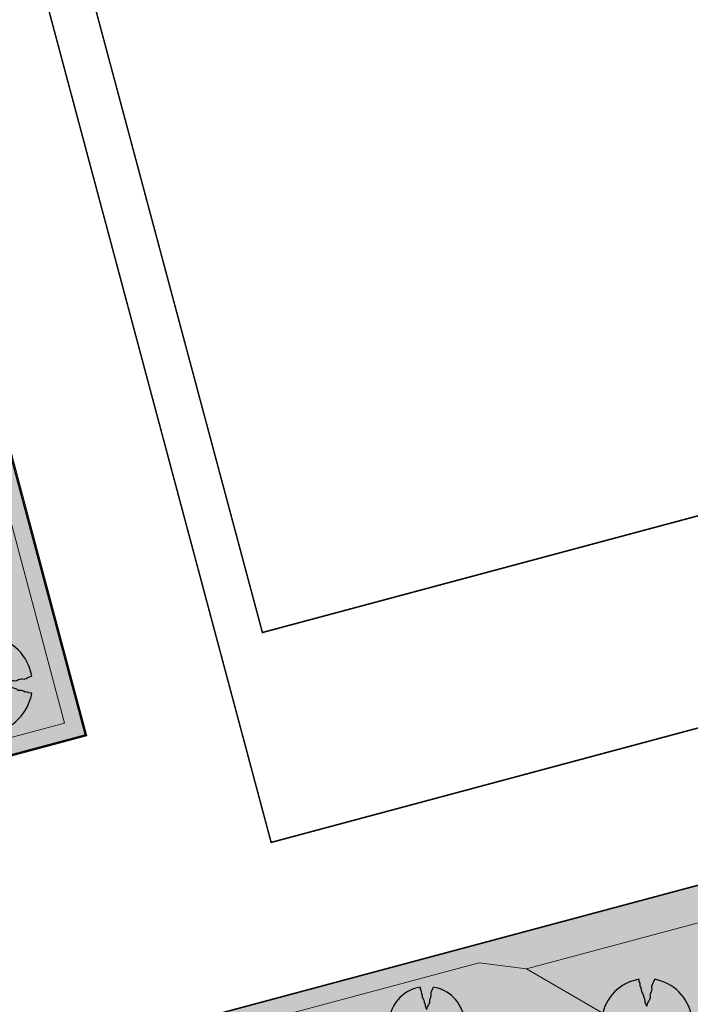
# Model space of a CAD drawing. Header units: metres. Extents: x 102000 to 105000, y 414600 to 420766.
# Tile 97 of 256: x 103052 to 103096, y 418206 to 418271. Entities that reach past the tile are written whole.
import ezdxf

# ---------------------------------------------------------------- set-up
doc = ezdxf.new("R2010")
doc.units = ezdxf.units.M
doc.layers.get('0').update_dxf_attribs({"color": 8})
for name, color, linetype, lineweight in [('00-Ontwerp DKIV', 8, 'Continuous', 0), ('N-GV-GR-BOOM-S', 7, 'Continuous', 25), ('N-WE-GR-GRAS-A', 252, 'Continuous', 18), ('N-WE-GR-GRAS-G', 8, 'Continuous', 18), ('N-WE-GR-OEVERBEPLANTING-A', 252, 'Continuous', 18), ('N-WE-GR-OEVERBEPLANTING-G', 7, 'Continuous', 18)]:
    doc.layers.add(name, color=color, linetype=linetype, lineweight=lineweight)
pattern_1 = [(0, (0, 0), (2.5, 2.5), [0.3, -2]), (45, (1, 0.5), (-0.2828427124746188, 4.666904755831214), [0.3, -2]), (29.99999999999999, (0.1999999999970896, 0.2999999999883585), (0.5686533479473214, 3.215063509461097), [0.3, -2]), (15, (0.8000000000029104, 1.200000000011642), (0.9640675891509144, 1.811235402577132), [0.3, -2]), (135, (0.3999999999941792, 5), (-0.07071067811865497, -1.626345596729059), [0.3, -2]), (150, (3, 1), (0.5392304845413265, -1.466025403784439), [0.3, -2]), (165, (0.6000000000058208, 0.09999999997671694), (0.358630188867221, -1.752536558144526), [0.3, -2]), (85, (1, 1), (-2.18169349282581, 2.600041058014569), [0.3, -2]), (99.99999999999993, (0, 0), (-2.780294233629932, 1.946782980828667), [0.2999999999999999, -2])]

# ---------------------------------------------------------------- blocks, each defined once
blk = doc.blocks.new('N-SGR-BOOM_1E GROOTTE')
at = {"ltscale": 0.1}
h = blk.add_hatch(color=256, dxfattribs=at)
edge = h.paths.add_edge_path()
edge.add_arc((-0.001990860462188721, 0.003386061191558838), 0.15, 0, 360)
at = {"flags": 128}
for points in [[(-0.524, 2.9575), (-0.514, 2.7865), (-0.463, 2.7055), (-0.451, 2.6245), (-0.454, 2.5555), (-0.41, 2.4485), (-0.369, 2.3205), (-0.356, 2.1315), (-0.288, 2.0405), (-0.234, 1.9285), (-0.203, 1.7705), (-0.139, 1.5935), (-0.134, 1.4535), (-0.085, 1.3455), (-0.039, 1.2505), (-0.004, 1.1785), (0.06100000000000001, 1.3985), (0.129, 1.5215), (0.191, 1.6395), (0.24, 1.7205), (0.246, 1.8335), (0.231, 1.9505), (0.258, 2.0405), (0.313, 2.1495), (0.354, 2.2995), (0.34, 2.3615), (0.339, 2.5025), (0.381, 2.6195), (0.426, 2.7135), (0.467, 2.8215), (0.53, 2.9555)], [(-2.958, 0.5175000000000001), (-2.785, 0.5075000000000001), (-2.702, 0.4585), (-2.622, 0.4455), (-2.554, 0.4515), (-2.446, 0.4055), (-2.32, 0.3645), (-2.13, 0.3505), (-2.041, 0.2835), (-1.924, 0.2255), (-1.766, 0.1955), (-1.593, 0.1345), (-1.453, 0.1295), (-1.344, 0.0805), (-1.25, 0.0355), (-1.177, -0.0015), (-1.397, -0.0655), (-1.521, -0.1335), (-1.638, -0.1955), (-1.719, -0.2455), (-1.831, -0.2495), (-1.949, -0.2355), (-2.041, -0.2625), (-2.149, -0.3165), (-2.297, -0.3585), (-2.359, -0.3455), (-2.501, -0.3465), (-2.617, -0.3875), (-2.711, -0.4315), (-2.82, -0.4705), (-2.954, -0.5355)], [(2.952, -0.5145000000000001), (2.779, -0.5045000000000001), (2.697, -0.4545), (2.618, -0.4415), (2.55, -0.4475), (2.439, -0.4015), (2.313, -0.3605), (2.125, -0.3465), (2.034, -0.2805), (1.92, -0.2245), (1.763, -0.1925), (1.588, -0.1305), (1.446, -0.1255), (1.339, -0.0775), (1.244, -0.0305), (1.172, 0.005500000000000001), (1.392, 0.0695), (1.515, 0.1365), (1.632, 0.1995), (1.712, 0.2495), (1.824, 0.2535), (1.944, 0.2385), (2.034, 0.2665), (2.142, 0.3195), (2.292, 0.3635), (2.354, 0.3495), (2.494, 0.3485), (2.612, 0.3885), (2.706, 0.4365), (2.815, 0.4755), (2.95, 0.5385)], [(-0.479, -2.9585), (-0.414, -2.8235), (-0.373, -2.7165), (-0.33, -2.6225), (-0.289, -2.5045), (-0.288, -2.3645), (-0.303, -2.3005), (-0.26, -2.1515), (-0.208, -2.0425), (-0.18, -1.9525), (-0.193, -1.8345), (-0.188, -1.7235), (-0.138, -1.6425), (-0.075, -1.5255), (-0.007, -1.4015), (0.055, -1.1805), (0.093, -1.2535), (0.137, -1.3475), (0.186, -1.4565), (0.192, -1.5955), (0.254, -1.7715), (0.284, -1.9305), (0.34, -2.0425), (0.407, -2.1335), (0.422, -2.3225), (0.463, -2.4495), (0.508, -2.5585), (0.502, -2.6255), (0.516, -2.7085), (0.5650000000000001, -2.7875), (0.5760000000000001, -2.9405)]]:
    blk.add_lwpolyline(points, dxfattribs=at)
for start, end in [(100.0002194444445, 170.1098166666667), (10.29992500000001, 79.79196666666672), (190.3241250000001, 260.8432527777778), (281.0945583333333, 350.0620888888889)]:
    blk.add_arc((-0.001990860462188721, 0.003386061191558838), 2.999994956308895, start, end)
blk = doc.blocks.new('N-SGR-BOOM_3E GROOTTE')
at = {"ltscale": 0.1}
h = blk.add_hatch(color=256, dxfattribs=at)
edge = h.paths.add_edge_path()
edge.add_arc((-0.001990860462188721, 0.003386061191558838), 0.15, 0, 360)
at = {"flags": 128}
for points in [[(-0.2956210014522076, 1.665075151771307), (-0.2899960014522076, 1.568887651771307), (-0.2613085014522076, 1.523325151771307), (-0.2545585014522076, 1.477762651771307), (-0.2562460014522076, 1.438950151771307), (-0.2314960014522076, 1.378762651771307), (-0.2084335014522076, 1.306762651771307), (-0.2011210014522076, 1.200450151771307), (-0.1628710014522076, 1.149262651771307), (-0.1324960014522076, 1.086262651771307), (-0.1150585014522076, 0.9973876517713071), (-0.07905850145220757, 0.8978251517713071), (-0.07624600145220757, 0.8190751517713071), (-0.04868350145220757, 0.758325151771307), (-0.02280850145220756, 0.7048876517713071), (-0.003121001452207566, 0.664387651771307), (0.03344149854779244, 0.788137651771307), (0.07169149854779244, 0.8573251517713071), (0.1065664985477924, 0.923700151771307), (0.1341289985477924, 0.969262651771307), (0.1375039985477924, 1.032825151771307), (0.1290664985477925, 1.098637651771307), (0.1442539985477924, 1.149262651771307), (0.1751914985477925, 1.210575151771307), (0.1982539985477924, 1.294950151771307), (0.1903789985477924, 1.329825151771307), (0.1898164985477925, 1.409137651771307), (0.2134414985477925, 1.474950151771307), (0.2387539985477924, 1.527825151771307), (0.2618164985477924, 1.588575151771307), (0.2972539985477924, 1.663950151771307)], [(-1.664746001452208, 0.292575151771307), (-1.567433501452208, 0.286950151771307), (-1.520746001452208, 0.259387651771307), (-1.475746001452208, 0.252075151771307), (-1.437496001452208, 0.255450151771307), (-1.376746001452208, 0.229575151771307), (-1.305871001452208, 0.206512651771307), (-1.198996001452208, 0.198637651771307), (-1.148933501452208, 0.160950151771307), (-1.083121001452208, 0.128325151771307), (-0.9942460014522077, 0.111450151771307), (-0.8969335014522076, 0.07713765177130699), (-0.8181835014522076, 0.074325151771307), (-0.7568710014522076, 0.04676265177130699), (-0.7039960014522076, 0.02145015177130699), (-0.6629335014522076, 0.0006376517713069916), (-0.7866835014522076, -0.03536234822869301), (-0.8564335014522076, -0.07361234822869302), (-0.9222460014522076, -0.108487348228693), (-0.9678085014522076, -0.136612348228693), (-1.030808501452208, -0.138862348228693), (-1.097183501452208, -0.130987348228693), (-1.148933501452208, -0.146174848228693), (-1.209683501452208, -0.176549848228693), (-1.292933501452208, -0.200174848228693), (-1.327808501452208, -0.192862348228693), (-1.407683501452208, -0.193424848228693), (-1.472933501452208, -0.216487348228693), (-1.525808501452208, -0.241237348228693), (-1.587121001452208, -0.263174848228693), (-1.662496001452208, -0.299737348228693)], [(1.659628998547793, -0.287924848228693), (1.562316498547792, -0.282299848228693), (1.516191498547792, -0.254174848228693), (1.471753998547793, -0.246862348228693), (1.433503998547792, -0.250237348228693), (1.371066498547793, -0.224362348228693), (1.300191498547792, -0.201299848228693), (1.194441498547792, -0.193424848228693), (1.143253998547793, -0.156299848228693), (1.079128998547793, -0.124799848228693), (0.9908164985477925, -0.106799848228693), (0.8923789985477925, -0.07192484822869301), (0.8125039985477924, -0.06911234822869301), (0.7523164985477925, -0.04211234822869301), (0.6988789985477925, -0.01567484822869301), (0.6583789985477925, 0.004575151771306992), (0.7821289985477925, 0.04057515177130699), (0.8513164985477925, 0.07826265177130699), (0.9171289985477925, 0.113700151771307), (0.9621289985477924, 0.141825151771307), (1.025128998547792, 0.144075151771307), (1.092628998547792, 0.135637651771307), (1.143253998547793, 0.151387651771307), (1.204003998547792, 0.181200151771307), (1.288378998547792, 0.205950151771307), (1.323253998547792, 0.198075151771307), (1.402003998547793, 0.197512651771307), (1.468378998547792, 0.220012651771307), (1.521253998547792, 0.247012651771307), (1.582566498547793, 0.268950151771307), (1.658503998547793, 0.304387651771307)], [(-0.2703085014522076, -1.662674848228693), (-0.2337460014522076, -1.586737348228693), (-0.2106835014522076, -1.526549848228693), (-0.1864960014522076, -1.473674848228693), (-0.1634335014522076, -1.407299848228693), (-0.1628710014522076, -1.328549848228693), (-0.1713085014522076, -1.292549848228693), (-0.1471210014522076, -1.208737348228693), (-0.1178710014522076, -1.147424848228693), (-0.1021210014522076, -1.096799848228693), (-0.1094335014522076, -1.030424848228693), (-0.1066210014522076, -0.967987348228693), (-0.07849600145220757, -0.9224248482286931), (-0.04305850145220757, -0.856612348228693), (-0.004808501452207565, -0.786862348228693), (0.03006649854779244, -0.662549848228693), (0.05144149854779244, -0.703612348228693), (0.07619149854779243, -0.756487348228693), (0.1037539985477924, -0.817799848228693), (0.1071289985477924, -0.8959873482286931), (0.1420039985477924, -0.9949873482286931), (0.1588789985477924, -1.084424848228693), (0.1903789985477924, -1.147424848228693), (0.2280664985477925, -1.198612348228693), (0.2365039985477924, -1.304924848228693), (0.2595664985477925, -1.376362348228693), (0.2848789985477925, -1.437674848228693), (0.2815039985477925, -1.475362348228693), (0.2893789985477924, -1.522049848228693), (0.3169414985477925, -1.566487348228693), (0.3231289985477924, -1.652549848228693)]]:
    blk.add_lwpolyline(points, dxfattribs=at)
for start, end in [(100.0002194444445, 170.1098166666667), (10.29992500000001, 79.79196666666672), (190.3241250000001, 260.8432527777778), (281.0945583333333, 350.0620888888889)]:
    blk.add_arc((-0.001990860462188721, 0.003386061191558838), 1.687497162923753, start, end)
blk = doc.blocks.new('N-SGR-BOOM_2E GROOTTE')
at = {"ltscale": 0.1}
h = blk.add_hatch(color=256, dxfattribs=at)
edge = h.paths.add_edge_path()
edge.add_arc((-0.001990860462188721, 0.003386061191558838), 0.15, 0, 360)
at = {"flags": 128}
for points in [[(-0.3934977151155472, 2.21897151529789), (-0.3859977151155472, 2.09072151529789), (-0.3477477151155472, 2.02997151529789), (-0.3387477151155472, 1.96922151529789), (-0.3409977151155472, 1.91747151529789), (-0.3079977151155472, 1.83722151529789), (-0.2772477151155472, 1.74122151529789), (-0.2674977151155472, 1.59947151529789), (-0.2164977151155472, 1.53122151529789), (-0.1759977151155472, 1.44722151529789), (-0.1527477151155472, 1.32872151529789), (-0.1047477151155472, 1.19597151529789), (-0.1009977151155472, 1.09097151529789), (-0.06424771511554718, 1.00997151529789), (-0.02974771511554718, 0.9387215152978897), (-0.003497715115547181, 0.8847215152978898), (0.04525228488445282, 1.04972151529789), (0.09625228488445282, 1.14197151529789), (0.1427522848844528, 1.23047151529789), (0.1795022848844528, 1.29122151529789), (0.1840022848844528, 1.37597151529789), (0.1727522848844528, 1.46372151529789), (0.1930022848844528, 1.53122151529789), (0.2342522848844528, 1.61297151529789), (0.2650022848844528, 1.72547151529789), (0.2545022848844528, 1.77197151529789), (0.2537522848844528, 1.87772151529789), (0.2852522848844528, 1.96547151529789), (0.3190022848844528, 2.03597151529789), (0.3497522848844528, 2.11697151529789), (0.3970022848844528, 2.21747151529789)], [(-2.218997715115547, 0.3889715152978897), (-2.089247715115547, 0.3814715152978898), (-2.026997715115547, 0.3447215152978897), (-1.966997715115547, 0.3349715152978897), (-1.915997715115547, 0.3394715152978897), (-1.834997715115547, 0.3049715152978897), (-1.740497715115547, 0.2742215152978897), (-1.597997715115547, 0.2637215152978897), (-1.531247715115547, 0.2134715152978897), (-1.443497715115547, 0.1699715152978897), (-1.324997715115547, 0.1474715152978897), (-1.195247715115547, 0.1017215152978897), (-1.090247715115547, 0.09797151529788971), (-1.008497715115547, 0.06122151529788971), (-0.9379977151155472, 0.02747151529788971), (-0.8832477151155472, -0.0002784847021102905), (-1.048247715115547, -0.04827848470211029), (-1.141247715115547, -0.0992784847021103), (-1.228997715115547, -0.1457784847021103), (-1.289747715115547, -0.1832784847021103), (-1.373747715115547, -0.1862784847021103), (-1.462247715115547, -0.1757784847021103), (-1.531247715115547, -0.1960284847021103), (-1.612247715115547, -0.2365284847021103), (-1.723247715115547, -0.2680284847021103), (-1.769747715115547, -0.2582784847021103), (-1.876247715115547, -0.2590284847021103), (-1.963247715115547, -0.2897784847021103), (-2.033747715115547, -0.3227784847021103), (-2.115497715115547, -0.3520284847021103), (-2.215997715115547, -0.4007784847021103)], [(2.213502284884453, -0.3850284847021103), (2.083752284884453, -0.3775284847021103), (2.022252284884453, -0.3400284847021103), (1.963002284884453, -0.3302784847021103), (1.912002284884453, -0.3347784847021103), (1.828752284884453, -0.3002784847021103), (1.734252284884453, -0.2695284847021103), (1.593252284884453, -0.2590284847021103), (1.525002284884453, -0.2095284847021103), (1.439502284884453, -0.1675284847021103), (1.321752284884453, -0.1435284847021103), (1.190502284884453, -0.0970284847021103), (1.084002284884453, -0.0932784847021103), (1.003752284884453, -0.05727848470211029), (0.9325022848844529, -0.02202848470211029), (0.8785022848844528, 0.00497151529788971), (1.043502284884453, 0.05297151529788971), (1.135752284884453, 0.1032215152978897), (1.223502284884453, 0.1504715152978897), (1.283502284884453, 0.1879715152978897), (1.367502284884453, 0.1909715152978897), (1.457502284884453, 0.1797215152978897), (1.525002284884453, 0.2007215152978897), (1.606002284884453, 0.2404715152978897), (1.718502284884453, 0.2734715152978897), (1.765002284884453, 0.2629715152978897), (1.870002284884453, 0.2622215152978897), (1.958502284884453, 0.2922215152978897), (2.029002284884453, 0.3282215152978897), (2.110752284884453, 0.3574715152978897), (2.212002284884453, 0.4047215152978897)], [(-0.3597477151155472, -2.21802848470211), (-0.3109977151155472, -2.11677848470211), (-0.2802477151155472, -2.036528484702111), (-0.2479977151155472, -1.96602848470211), (-0.2172477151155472, -1.87752848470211), (-0.2164977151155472, -1.77252848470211), (-0.2277477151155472, -1.72452848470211), (-0.1954977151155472, -1.61277848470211), (-0.1564977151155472, -1.53102848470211), (-0.1354977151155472, -1.46352848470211), (-0.1452477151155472, -1.37502848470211), (-0.1414977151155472, -1.29177848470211), (-0.1039977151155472, -1.23102848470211), (-0.05674771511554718, -1.14327848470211), (-0.005747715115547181, -1.05027848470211), (0.04075228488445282, -0.8845284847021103), (0.06925228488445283, -0.9392784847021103), (0.1022522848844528, -1.00977848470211), (0.1390022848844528, -1.09152848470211), (0.1435022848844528, -1.19577848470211), (0.1900022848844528, -1.32777848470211), (0.2125022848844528, -1.44702848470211), (0.2545022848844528, -1.53102848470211), (0.3047522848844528, -1.59927848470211), (0.3160022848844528, -1.74102848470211), (0.3467522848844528, -1.83627848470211), (0.3805022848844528, -1.91802848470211), (0.3760022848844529, -1.96827848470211), (0.3865022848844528, -2.03052848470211), (0.4232522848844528, -2.08977848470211), (0.4315022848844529, -2.20452848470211)]]:
    blk.add_lwpolyline(points, dxfattribs=at)
for start, end in [(100.0002194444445, 170.1098166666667), (10.29992500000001, 79.79196666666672), (190.3241250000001, 260.8432527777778), (281.0945583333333, 350.0620888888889)]:
    blk.add_arc((-0.001990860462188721, 0.003386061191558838), 2.249996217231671, start, end)

msp = doc.modelspace()

# ---------------------------------------------------------------- hatches: boundary and pattern name
at = {"layer": 'N-WE-GR-GRAS-A'}
h = msp.add_hatch(dxfattribs=at)
h.set_pattern_fill('AGR-GRAS_01-SO', color=256, scale=0.1, pattern_type=2)
h.set_pattern_definition(pattern_1)
h.paths.add_polyline_path([(102997.553193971, 418222.1379435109), (103000.1038239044, 418226.4041671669), (102986.1000314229, 418234.6965581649), (102985.9286925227, 418234.792654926), (102985.7610939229, 418234.895135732), (102985.5974733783, 418235.003855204), (102985.4380630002, 418235.1186591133), (102985.2830889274, 418235.2393845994), (102985.1327710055, 418235.3658604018), (102984.9873224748, 418235.4979071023), (102984.8469496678, 418235.6353373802), (102984.7118517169, 418235.7779562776), (102984.5822202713, 418235.9255614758), (102984.4582392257, 418236.0779435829), (102984.3400844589, 418236.2348864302), (102984.2279235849, 418236.3961673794), (102984.1219157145, 418236.561557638), (102984.02221123, 418236.7308225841), (102983.9289515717, 418236.9037220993), (102983.8422690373, 418237.0800109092), (102983.7622865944, 418237.2594389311), (102983.6891177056, 418237.4417516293), (102983.622866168, 418237.6266903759), (102983.5636259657, 418237.8139928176), (102983.5114811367, 418238.003393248), (102983.4665056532, 418238.1946229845), (102983.4287633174, 418238.3874107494), (102983.3983076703, 418238.581483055), (102983.3751819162, 418238.7765645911), (102983.1098363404, 418240.6854218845), (103045.9868728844, 418257.5167509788), (103054.8115284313, 418224.5096744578), (103026.8587567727, 418217.0234484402), (103021.3501296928, 418207.8846514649)])
h = msp.add_hatch(dxfattribs=at)
h.set_pattern_fill('AGR-GRAS_01-SO', color=256, scale=0.1, pattern_type=2)
h.set_pattern_definition(pattern_1)
h.paths.add_polyline_path([(103036.2723778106, 418196.4435409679), (103082.1420444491, 418208.7222280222), (103085.2508683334, 418208.3121681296), (103093.0881257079, 418203.78476304), (103185.7953918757, 418228.6012396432), (103190.3227969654, 418236.4384970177), (103192.8110235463, 418238.346811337), (103248.0903471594, 418253.1443358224), (103240.7653160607, 418232.9638600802), (103057.3080251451, 418183.8548338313)])
h = msp.add_hatch(dxfattribs=at)
h.set_pattern_fill('AGR-GRAS_01-SO', color=256, scale=0.1, pattern_type=2)
h.set_pattern_definition(pattern_1)
h.paths.add_polyline_path([(103085.2508683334, 418208.3121681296), (103093.0881257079, 418203.78476304), (103185.7953918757, 418228.6012396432), (103190.3227969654, 418236.4384970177)])
at = {"layer": 'N-WE-GR-OEVERBEPLANTING-A'}
h = msp.add_hatch(dxfattribs=at)
h.set_pattern_fill('AGR-BEPLANTING_SOORT_01-SO', color=256, scale=0.1, pattern_type=2)
h.set_pattern_definition([(59.99999999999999, (0, 0), (-0.2886752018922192, 0.4999998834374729), [0.144338, -0.4330130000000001]), (120, (0, 0), (-0.5773502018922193, -1.165625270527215e-07), [0.1443379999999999, -0.4330129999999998]), (270, (0, 0), (0.288675, -0.5000000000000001), [0.125, -0.875])])
edge = h.paths.add_edge_path()
edge.add_line((102981.7771955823, 418241.5709418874), (103046.836118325, 418258.9863322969))
edge.add_line((103046.836118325, 418258.9863322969), (103056.2806195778, 418223.6608316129))
edge.add_line((103056.2806195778, 418223.6608316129), (103027.6366598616, 418215.9894937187))
edge.add_line((103027.6366598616, 418215.9894937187), (103021.7601074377, 418206.2403096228))
edge.add_line((103021.7601074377, 418206.2403096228), (102995.907949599, 418221.7245870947))
edge.add_line((102995.907949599, 418221.7245870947), (102998.4554824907, 418225.9856305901))
edge.add_line((102998.4554824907, 418225.9856305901), (102985.508965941, 418233.6519522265))
edge.add_arc((102988.5723047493, 418239.2977734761), 6.42334354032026, 187.8746050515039, 241.5163993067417, ccw=False)
edge.add_line((102982.2095315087, 418238.4177399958), (102981.7771955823, 418241.5709418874))
h.paths.add_polyline_path([(102997.553193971, 418222.1379435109), (103000.1038239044, 418226.4041671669), (102986.1000314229, 418234.6965581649), (102985.9286925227, 418234.792654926), (102985.7610939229, 418234.895135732), (102985.5974733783, 418235.003855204), (102985.4380630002, 418235.1186591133), (102985.2830889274, 418235.2393845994), (102985.1327710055, 418235.3658604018), (102984.9873224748, 418235.4979071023), (102984.8469496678, 418235.6353373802), (102984.7118517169, 418235.7779562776), (102984.5822202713, 418235.9255614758), (102984.4582392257, 418236.0779435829), (102984.3400844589, 418236.2348864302), (102984.2279235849, 418236.3961673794), (102984.1219157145, 418236.561557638), (102984.02221123, 418236.7308225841), (102983.9289515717, 418236.9037220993), (102983.8422690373, 418237.0800109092), (102983.7622865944, 418237.2594389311), (102983.6891177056, 418237.4417516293), (102983.622866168, 418237.6266903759), (102983.5636259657, 418237.8139928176), (102983.5114811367, 418238.003393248), (102983.4665056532, 418238.1946229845), (102983.4287633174, 418238.3874107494), (102983.3983076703, 418238.581483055), (102983.3751819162, 418238.7765645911), (102983.1098363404, 418240.6854218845), (103045.9868728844, 418257.5167509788), (103054.8115284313, 418224.5096744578), (103026.8587567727, 418217.0234484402), (103021.3501296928, 418207.8846514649)], flags=16)
h = msp.add_hatch(dxfattribs=at)
h.set_pattern_fill('AGR-BEPLANTING_SOORT_01-SO', color=256, scale=0.1, pattern_type=2)
h.set_pattern_definition([(59.99999999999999, (103359.4772192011, 418363.4362582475), (-0.2886752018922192, 0.4999998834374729), [0.144338, -0.4330130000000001]), (120, (103359.4772192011, 418363.4362582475), (-0.5773502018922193, -1.165625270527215e-07), [0.1443379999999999, -0.4330129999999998]), (270, (103359.4772192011, 418363.4362582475), (0.288675, -0.5000000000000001), [0.125, -0.875])])
h.paths.add_polyline_path([(103036.2723778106, 418196.4435409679), (103033.2217143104, 418196.869169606), (103250.0037760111, 418254.8987845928), (103248.0903471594, 418253.1443358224), (103192.8110235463, 418238.346811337), (103190.3227969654, 418236.4384970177), (103085.2508683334, 418208.3121681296), (103082.1420444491, 418208.7222280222)])

# ---------------------------------------------------------------- linework, layer by layer
at = {"layer": '00-Ontwerp DKIV', "transparency": 33554687, "const_width": 0.1, "flags": 128}
msp.add_lwpolyline([(103107.2536847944, 418337.1880619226), (102973.6229027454, 418301.4167886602, 0.3785063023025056), (102965.2061219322, 418288.724550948), (102972.9441484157, 418233.0583193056, 0.2033174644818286), (102976.1526005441, 418227.6971731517), (102993.3998461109, 418217.376155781), (102998.566545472, 418226.0140002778), (102985.5492637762, 418233.7222257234, -0.2290869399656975), (102982.3259559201, 418238.1976888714), (102981.8653582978, 418241.5106899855), (103046.7787942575, 418258.8871355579), (103056.1814559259, 418223.718128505), (103027.5841514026, 418216.0592856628), (103019.4130090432, 418202.5033832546), (103019.8460106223, 418202.2572684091), (103085.7303418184, 418163.0057736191), (103151.6146730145, 418123.754278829, 0.2836029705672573)], format="xyb", dxfattribs=at)
for points in [[(103232.1067948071, 418260.4806986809), (103068.4268440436, 418216.6451869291), (103043.5245659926, 418309.7764283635), (103109.8417556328, 418327.5287650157)], [(103225.5268873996, 418272.6777366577), (103067.8504279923, 418230.4698672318), (103046.9739634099, 418308.4224098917), (103113.5018229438, 418326.2310636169)]]:
    msp.add_lwpolyline(points, dxfattribs=at)
msp.add_lwpolyline([(103067.6923420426, 418185.3923246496), (103043.7139294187, 418199.6777931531), (103250.0037760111, 418254.8987845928), (103241.6798770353, 418231.9664257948)], close=True, dxfattribs=at)
at = {"layer": 'N-WE-GR-GRAS-G'}
for points in [[(103036.2723778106, 418196.4435409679), (103082.1420444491, 418208.7222280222), (103085.2508683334, 418208.3121681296), (103093.0881257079, 418203.78476304), (103185.7953918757, 418228.6012396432), (103190.3227969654, 418236.4384970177), (103192.8110235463, 418238.346811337), (103248.0903471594, 418253.1443358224), (103240.7653160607, 418232.9638600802), (103057.3080251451, 418183.8548338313)], [(103085.2508683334, 418208.3121681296), (103093.0881257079, 418203.78476304), (103185.7953918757, 418228.6012396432), (103190.3227969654, 418236.4384970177)]]:
    msp.add_lwpolyline(points, close=True, dxfattribs=at)
at = {"layer": 'N-WE-GR-GRAS-G', "color": 0}
msp.add_polyline3d([(103045.9868728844, 418257.5167509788, -1.100000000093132), (103054.8115284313, 418224.5096744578, -1.100000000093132), (103026.8587567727, 418217.0234484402, -1.100000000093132)], dxfattribs=at)
at = {"layer": 'N-WE-GR-OEVERBEPLANTING-G', "elevation": -1.100000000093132}
msp.add_lwpolyline([(102981.7771955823, 418241.5709418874), (103046.836118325, 418258.9863322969), (103056.2806195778, 418223.6608316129), (103027.6366598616, 418215.9894937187), (103021.7601074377, 418206.2403096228), (102995.907949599, 418221.7245870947), (102998.4554824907, 418225.9856305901), (102985.508965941, 418233.6519522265, -0.2384263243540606), (102982.2095315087, 418238.4177399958)], format="xyb", close=True, dxfattribs=at)
at = {"layer": 'N-WE-GR-OEVERBEPLANTING-G'}
msp.add_lwpolyline([(103036.2723778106, 418196.4435409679), (103033.2217143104, 418196.869169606), (103250.0037760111, 418254.8987845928), (103248.0903471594, 418253.1443358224), (103192.8110235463, 418238.346811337), (103190.3227969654, 418236.4384970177), (103085.2508683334, 418208.3121681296), (103082.1420444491, 418208.7222280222)], close=True, dxfattribs=at)

# ---------------------------------------------------------------- block references
at = {"layer": 'N-GV-GR-BOOM-S', "transparency": 33554687}
for name, p, xscale, yscale, zscale in [('N-SGR-BOOM_2E GROOTTE', (103049.4777746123, 418227.0322691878), 1.433867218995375, 1.433867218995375, 1.433867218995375), ('N-SGR-BOOM_1E GROOTTE', (103093.1855390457, 418204.6768556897), 0.9993405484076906, 0.9993405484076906, 0.9993405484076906), ('N-SGR-BOOM_3E GROOTTE', (103078.6880617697, 418204.6492826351), 1.484589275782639, 1.484589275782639, 1.484589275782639)]:
    msp.add_blockref(name, p, dxfattribs=dict(at, xscale=xscale, yscale=yscale, zscale=zscale))

doc.saveas('drawing.dxf')
